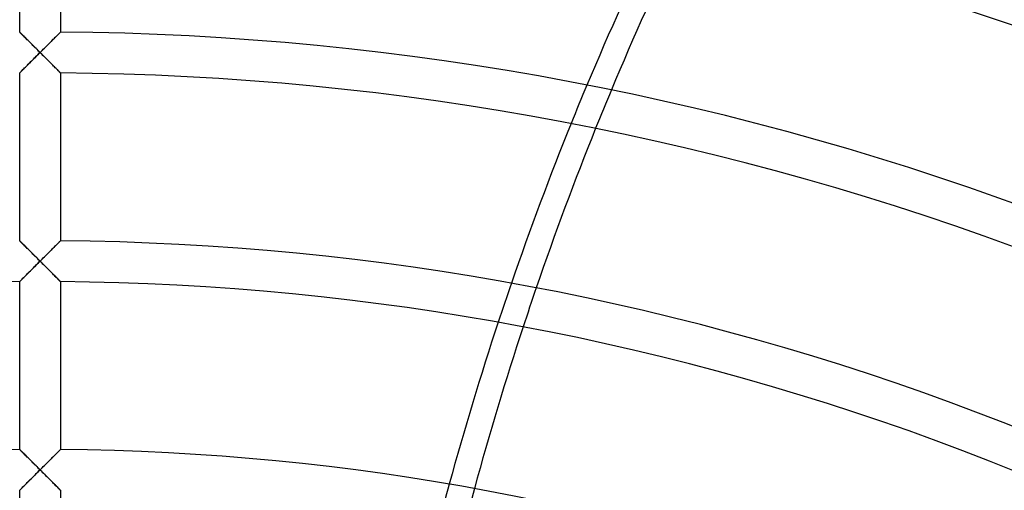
# Model space of a CAD drawing. Header units: millimetres. Extents: x -250 to 250, y -250 to 250.
# Tile 23 of 27: x -1 to 55, y 136 to 163. Entities that reach past the tile are written whole.
import ezdxf

# ---------------------------------------------------------------- set-up
doc = ezdxf.new("R2010")
doc.units = ezdxf.units.MM
doc.layers.add('HIDDEN', color=7, linetype='Continuous')
doc.layers.add('THICK', color=7, linetype='Continuous')

msp = doc.modelspace()

# ---------------------------------------------------------------- linework, layer by layer
at = {"layer": 'HIDDEN'}
for p, q in [((-1.157, 161.953), (-1.16, 161.956)), ((-1.149, 161.945), (-1.157, 161.953)), ((-1.135, 161.931), (-1.149, 161.945)), ((-1.116, 161.912), (-1.135, 161.931)), ((-1.092, 161.888), (-1.116, 161.912)), ((-1.064, 161.861), (-1.092, 161.888)), ((-1.032, 161.829), (-1.064, 161.861)), ((-0.996, 161.793), (-1.032, 161.829)), ((-0.958, 161.755), (-0.996, 161.793)), ((-0.916, 161.713), (-0.958, 161.755)), ((0.958, 161.755), (0.916, 161.713)), ((0.996, 161.793), (0.958, 161.755)), ((1.032, 161.829), (0.996, 161.793)), ((1.064, 161.861), (1.032, 161.829)), ((1.092, 161.888), (1.064, 161.861)), ((1.116, 161.912), (1.092, 161.888)), ((1.135, 161.931), (1.116, 161.912)), ((1.149, 161.945), (1.135, 161.931)), ((1.157, 161.953), (1.149, 161.945)), ((1.16, 161.956), (1.157, 161.953)), ((-0.872, 161.669), (-0.916, 161.713)), ((-0.825, 161.623), (-0.872, 161.669)), ((-0.777, 161.575), (-0.825, 161.623)), ((-0.727, 161.526), (-0.777, 161.575)), ((-0.676, 161.475), (-0.727, 161.526)), ((-0.624, 161.422), (-0.676, 161.475)), ((-0.57, 161.369), (-0.624, 161.422)), ((-0.515, 161.314), (-0.57, 161.369)), ((-0.46, 161.259), (-0.515, 161.314)), ((-0.404, 161.203), (-0.46, 161.259)), ((-0.347, 161.147), (-0.404, 161.203)), ((0.404, 161.203), (0.347, 161.147)), ((0.46, 161.259), (0.404, 161.203)), ((0.515, 161.314), (0.46, 161.259)), ((0.57, 161.369), (0.515, 161.314)), ((0.624, 161.422), (0.57, 161.369)), ((0.676, 161.475), (0.624, 161.422)), ((0.727, 161.526), (0.676, 161.475)), ((0.777, 161.575), (0.727, 161.526)), ((0.825, 161.623), (0.777, 161.575)), ((0.872, 161.669), (0.825, 161.623)), ((0.916, 161.713), (0.872, 161.669)), ((-0.29, 161.09), (-0.347, 161.147)), ((-0.232, 161.032), (-0.29, 161.09)), ((-0.174, 160.974), (-0.232, 161.032)), ((-0.189, 160.611), (-0.126, 160.674)), ((-0.116, 160.916), (-0.174, 160.974)), ((-0.126, 160.674), (-0.063, 160.737)), ((-0.058, 160.858), (-0.116, 160.916)), ((-0.063, 160.737), (0, 160.8)), ((0, 160.8), (-0.058, 160.858)), ((0.058, 160.858), (0, 160.8)), ((0, 160.8), (0.063, 160.737)), ((0.116, 160.916), (0.058, 160.858)), ((0.063, 160.737), (0.126, 160.674)), ((0.174, 160.974), (0.116, 160.916)), ((0.126, 160.674), (0.189, 160.611)), ((0.232, 161.032), (0.174, 160.974)), ((0.29, 161.09), (0.232, 161.032)), ((0.347, 161.147), (0.29, 161.09)), ((-0.779, 160.019), (-0.725, 160.073)), ((-0.725, 160.073), (-0.67, 160.129)), ((-0.67, 160.129), (-0.613, 160.186)), ((-0.613, 160.186), (-0.555, 160.244)), ((-0.555, 160.244), (-0.496, 160.304)), ((-0.496, 160.304), (-0.436, 160.364)), ((-0.436, 160.364), (-0.375, 160.425)), ((-0.375, 160.425), (-0.313, 160.487)), ((-0.313, 160.487), (-0.251, 160.549)), ((-0.251, 160.549), (-0.189, 160.611)), ((0.189, 160.611), (0.251, 160.549)), ((0.251, 160.549), (0.313, 160.487)), ((0.313, 160.487), (0.375, 160.425)), ((0.375, 160.425), (0.436, 160.364)), ((0.436, 160.364), (0.496, 160.304)), ((0.496, 160.304), (0.555, 160.244)), ((0.555, 160.244), (0.613, 160.186)), ((0.613, 160.186), (0.67, 160.129)), ((0.67, 160.129), (0.725, 160.073)), ((0.725, 160.073), (0.779, 160.019)), ((-1.16, 159.636), (-1.157, 159.639)), ((-1.157, 159.639), (-1.147, 159.649)), ((-1.147, 159.649), (-1.131, 159.665)), ((-1.131, 159.665), (-1.109, 159.688)), ((-1.109, 159.688), (-1.081, 159.715)), ((-1.081, 159.715), (-1.049, 159.748)), ((-1.049, 159.748), (-1.012, 159.784)), ((-1.012, 159.784), (-0.972, 159.825)), ((-0.972, 159.825), (-0.928, 159.87)), ((-0.928, 159.87), (-0.881, 159.917)), ((-0.881, 159.917), (-0.831, 159.967)), ((-0.831, 159.967), (-0.779, 160.019)), ((0.779, 160.019), (0.831, 159.967)), ((0.831, 159.967), (0.881, 159.917)), ((0.881, 159.917), (0.928, 159.87)), ((0.928, 159.87), (0.972, 159.825)), ((0.972, 159.825), (1.012, 159.784)), ((1.012, 159.784), (1.049, 159.748)), ((1.049, 159.748), (1.081, 159.715)), ((1.081, 159.715), (1.109, 159.688)), ((1.109, 159.688), (1.131, 159.665)), ((1.131, 159.665), (1.147, 159.649)), ((1.147, 159.649), (1.157, 159.639)), ((1.157, 159.639), (1.16, 159.636)), ((-1.157, 150.086), (-1.16, 150.089)), ((-1.149, 150.078), (-1.157, 150.086)), ((-1.135, 150.064), (-1.149, 150.078)), ((-1.116, 150.045), (-1.135, 150.064)), ((-1.092, 150.021), (-1.116, 150.045)), ((-1.064, 149.994), (-1.092, 150.021)), ((-1.032, 149.962), (-1.064, 149.994)), ((1.064, 149.994), (1.032, 149.962)), ((1.092, 150.021), (1.064, 149.994)), ((1.116, 150.045), (1.092, 150.021)), ((1.135, 150.064), (1.116, 150.045)), ((1.149, 150.078), (1.135, 150.064)), ((1.157, 150.086), (1.149, 150.078)), ((1.16, 150.089), (1.157, 150.086)), ((-0.996, 149.926), (-1.032, 149.962)), ((-0.958, 149.888), (-0.996, 149.926)), ((-0.916, 149.846), (-0.958, 149.888)), ((-0.872, 149.803), (-0.916, 149.846)), ((-0.825, 149.757), (-0.872, 149.803)), ((-0.777, 149.709), (-0.825, 149.757)), ((-0.727, 149.659), (-0.777, 149.709)), ((-0.676, 149.608), (-0.727, 149.659)), ((-0.624, 149.556), (-0.676, 149.608)), ((-0.57, 149.502), (-0.624, 149.556)), ((-0.515, 149.448), (-0.57, 149.502)), ((-0.46, 149.392), (-0.515, 149.448)), ((0.515, 149.448), (0.46, 149.392)), ((0.57, 149.502), (0.515, 149.448)), ((0.624, 149.556), (0.57, 149.502)), ((0.676, 149.608), (0.624, 149.556)), ((0.727, 149.659), (0.676, 149.608)), ((0.777, 149.709), (0.727, 149.659)), ((0.825, 149.757), (0.777, 149.709)), ((0.872, 149.803), (0.825, 149.757)), ((0.916, 149.846), (0.872, 149.803)), ((0.958, 149.888), (0.916, 149.846)), ((0.996, 149.926), (0.958, 149.888)), ((1.032, 149.962), (0.996, 149.926)), ((-0.404, 149.336), (-0.46, 149.392)), ((-0.347, 149.28), (-0.404, 149.336)), ((-0.29, 149.223), (-0.347, 149.28)), ((-0.232, 149.165), (-0.29, 149.223)), ((-0.174, 149.108), (-0.232, 149.165)), ((-0.116, 149.05), (-0.174, 149.108)), ((-0.126, 148.807), (-0.063, 148.87)), ((-0.058, 148.992), (-0.116, 149.05)), ((-0.063, 148.87), (0, 148.933)), ((0, 148.933), (-0.058, 148.992)), ((0.058, 148.992), (0, 148.933)), ((0, 148.933), (0.063, 148.87)), ((0.116, 149.05), (0.058, 148.992)), ((0.063, 148.87), (0.126, 148.807)), ((0.174, 149.108), (0.116, 149.05)), ((0.232, 149.165), (0.174, 149.108)), ((0.29, 149.223), (0.232, 149.165)), ((0.347, 149.28), (0.29, 149.223)), ((0.404, 149.336), (0.347, 149.28)), ((0.46, 149.392), (0.404, 149.336)), ((-0.67, 148.261), (-0.613, 148.319)), ((-0.613, 148.319), (-0.555, 148.377)), ((-0.555, 148.377), (-0.496, 148.437)), ((-0.496, 148.437), (-0.436, 148.497)), ((-0.436, 148.497), (-0.375, 148.558)), ((-0.375, 148.558), (-0.313, 148.62)), ((-0.313, 148.62), (-0.251, 148.682)), ((-0.251, 148.682), (-0.189, 148.745)), ((-0.189, 148.745), (-0.126, 148.807)), ((0.126, 148.807), (0.189, 148.745)), ((0.189, 148.745), (0.251, 148.682)), ((0.251, 148.682), (0.313, 148.62)), ((0.313, 148.62), (0.375, 148.558)), ((0.375, 148.558), (0.436, 148.497)), ((0.436, 148.497), (0.496, 148.437)), ((0.496, 148.437), (0.555, 148.377)), ((0.555, 148.377), (0.613, 148.319)), ((0.613, 148.319), (0.67, 148.261)), ((-1.16, 147.769), (-1.157, 147.772)), ((-1.157, 147.772), (-1.147, 147.782)), ((-1.147, 147.782), (-1.131, 147.798)), ((-1.131, 147.798), (-1.109, 147.82)), ((-1.109, 147.82), (-1.081, 147.848)), ((-1.081, 147.848), (-1.049, 147.88)), ((-1.049, 147.88), (-1.012, 147.917)), ((-1.012, 147.917), (-0.972, 147.958)), ((-0.972, 147.958), (-0.928, 148.003)), ((-0.928, 148.003), (-0.881, 148.05)), ((-0.881, 148.05), (-0.831, 148.1)), ((-0.831, 148.1), (-0.78, 148.152)), ((-0.78, 148.152), (-0.726, 148.206)), ((-0.726, 148.206), (-0.67, 148.261)), ((0.67, 148.261), (0.726, 148.206)), ((0.726, 148.206), (0.78, 148.152)), ((0.78, 148.152), (0.831, 148.1)), ((0.831, 148.1), (0.881, 148.05)), ((0.881, 148.05), (0.928, 148.003)), ((0.928, 148.003), (0.972, 147.958)), ((0.972, 147.958), (1.012, 147.917)), ((1.012, 147.917), (1.049, 147.88)), ((1.049, 147.88), (1.081, 147.848)), ((1.081, 147.848), (1.109, 147.82)), ((1.109, 147.82), (1.131, 147.798)), ((1.131, 147.798), (1.147, 147.782)), ((1.147, 147.782), (1.157, 147.772)), ((1.157, 147.772), (1.16, 147.769)), ((-1.157, 138.219), (-1.16, 138.222)), ((-1.149, 138.211), (-1.157, 138.219)), ((-1.135, 138.197), (-1.149, 138.211)), ((-1.116, 138.178), (-1.135, 138.197)), ((-1.092, 138.154), (-1.116, 138.178)), ((-1.064, 138.127), (-1.092, 138.154)), ((-1.032, 138.095), (-1.064, 138.127)), ((-0.996, 138.059), (-1.032, 138.095)), ((-0.958, 138.021), (-0.996, 138.059)), ((-0.916, 137.98), (-0.958, 138.021)), ((-0.872, 137.936), (-0.916, 137.98)), ((-0.826, 137.89), (-0.872, 137.936)), ((-0.777, 137.842), (-0.826, 137.89)), ((-0.728, 137.792), (-0.777, 137.842)), ((-0.676, 137.741), (-0.728, 137.792)), ((-0.624, 137.689), (-0.676, 137.741)), ((-0.57, 137.635), (-0.624, 137.689)), ((0.624, 137.689), (0.57, 137.635)), ((0.676, 137.741), (0.624, 137.689)), ((0.728, 137.792), (0.676, 137.741)), ((0.777, 137.842), (0.728, 137.792)), ((0.826, 137.89), (0.777, 137.842)), ((0.872, 137.936), (0.826, 137.89)), ((0.916, 137.98), (0.872, 137.936)), ((0.958, 138.021), (0.916, 137.98)), ((0.996, 138.059), (0.958, 138.021)), ((1.032, 138.095), (0.996, 138.059)), ((1.064, 138.127), (1.032, 138.095)), ((1.092, 138.154), (1.064, 138.127)), ((1.116, 138.178), (1.092, 138.154)), ((1.135, 138.197), (1.116, 138.178)), ((1.149, 138.211), (1.135, 138.197)), ((1.157, 138.219), (1.149, 138.211)), ((1.16, 138.222), (1.157, 138.219)), ((-0.515, 137.581), (-0.57, 137.635)), ((-0.46, 137.526), (-0.515, 137.581)), ((-0.404, 137.47), (-0.46, 137.526)), ((-0.347, 137.413), (-0.404, 137.47)), ((-0.29, 137.356), (-0.347, 137.413)), ((-0.232, 137.299), (-0.29, 137.356)), ((-0.174, 137.241), (-0.232, 137.299)), ((-0.116, 137.183), (-0.174, 137.241)), ((-0.058, 137.125), (-0.116, 137.183)), ((0, 137.067), (-0.058, 137.125)), ((0.058, 137.125), (0, 137.067)), ((0.116, 137.183), (0.058, 137.125)), ((0.174, 137.241), (0.116, 137.183)), ((0.232, 137.299), (0.174, 137.241)), ((0.29, 137.356), (0.232, 137.299)), ((0.347, 137.413), (0.29, 137.356)), ((0.404, 137.47), (0.347, 137.413)), ((0.46, 137.526), (0.404, 137.47)), ((0.515, 137.581), (0.46, 137.526)), ((0.57, 137.635), (0.515, 137.581)), ((-0.556, 136.51), (-0.496, 136.569)), ((-0.496, 136.569), (-0.436, 136.63)), ((-0.436, 136.63), (-0.375, 136.691)), ((-0.375, 136.691), (-0.314, 136.753)), ((-0.314, 136.753), (-0.251, 136.815)), ((-0.251, 136.815), (-0.189, 136.878)), ((-0.189, 136.878), (-0.126, 136.941)), ((-0.126, 136.941), (-0.063, 137.004)), ((-0.063, 137.004), (0, 137.067)), ((0, 137.067), (0.063, 137.004)), ((0.063, 137.004), (0.126, 136.941)), ((0.126, 136.941), (0.189, 136.878)), ((0.189, 136.878), (0.251, 136.815)), ((0.251, 136.815), (0.314, 136.753)), ((0.314, 136.753), (0.375, 136.691)), ((0.375, 136.691), (0.436, 136.63)), ((0.436, 136.63), (0.496, 136.569)), ((0.496, 136.569), (0.556, 136.51)), ((-1.081, 135.981), (-1.049, 136.014)), ((-1.049, 136.014), (-1.012, 136.051)), ((-1.012, 136.051), (-0.972, 136.091)), ((-0.972, 136.091), (-0.928, 136.136)), ((-0.928, 136.136), (-0.881, 136.183)), ((-0.881, 136.183), (-0.831, 136.233)), ((-0.831, 136.233), (-0.78, 136.285)), ((-0.78, 136.285), (-0.726, 136.339)), ((-0.726, 136.339), (-0.67, 136.395)), ((-0.67, 136.395), (-0.614, 136.452)), ((-0.614, 136.452), (-0.556, 136.51)), ((0.556, 136.51), (0.614, 136.452)), ((0.614, 136.452), (0.67, 136.395)), ((0.67, 136.395), (0.726, 136.339)), ((0.726, 136.339), (0.78, 136.285)), ((0.78, 136.285), (0.831, 136.233)), ((0.831, 136.233), (0.881, 136.183)), ((0.881, 136.183), (0.928, 136.136)), ((0.928, 136.136), (0.972, 136.091)), ((0.972, 136.091), (1.012, 136.051)), ((1.012, 136.051), (1.049, 136.014)), ((1.049, 136.014), (1.081, 135.981)), ((-1.16, 135.902), (-1.157, 135.905)), ((-1.157, 135.905), (-1.147, 135.915)), ((-1.147, 135.915), (-1.131, 135.931)), ((-1.131, 135.931), (-1.109, 135.953)), ((-1.109, 135.953), (-1.081, 135.981)), ((1.081, 135.981), (1.109, 135.953)), ((1.109, 135.953), (1.131, 135.931)), ((1.131, 135.931), (1.147, 135.915)), ((1.147, 135.915), (1.157, 135.905)), ((1.157, 135.905), (1.16, 135.902))]:
    msp.add_line(p, q, dxfattribs=at)
for radius, start, end in [(214.393, 0, 180.00002), (205, 89.99998, 270.00002), (205, 270.00002, 89.99998), (204, 89.99998, 179.99998), (204, 0, 89.99998)]:
    msp.add_arc((0, 0), radius, start, end, dxfattribs=at)
for centre, start_param, end_param in [((138.583, 82.095), 1.069751, 1.08528), ((140.087, 82.095), 1.071728, 1.08722), ((138.583, 82.095), 1.148419, 1.163595), ((140.087, 82.095), 1.150223, 1.165371), ((138.583, 82.095), 1.225459, 1.240367), ((140.087, 82.095), 1.227137, 1.242025)]:
    msp.add_ellipse(centre, major_axis=(0, 160), ratio=0.766044, start_param=start_param, end_param=end_param, dxfattribs=at)
at = {"layer": 'THICK'}
for p, q in [((-1.16, 161.956), (-1.16, 171.503)), ((1.16, 171.503), (1.16, 161.956)), ((-1.16, 161.956), (-1.157, 161.953)), ((-1.157, 161.953), (-1.148, 161.944)), ((-1.148, 161.944), (-1.133, 161.929)), ((-1.133, 161.929), (-1.113, 161.909)), ((-1.113, 161.909), (-1.087, 161.883)), ((-1.087, 161.883), (-1.057, 161.854)), ((-1.057, 161.854), (-1.023, 161.82)), ((-1.023, 161.82), (-0.985, 161.782)), ((-0.985, 161.782), (-0.944, 161.741)), ((-0.944, 161.741), (-0.899, 161.697)), ((0.899, 161.697), (0.944, 161.741)), ((0.944, 161.741), (0.985, 161.782)), ((0.985, 161.782), (1.023, 161.82)), ((1.023, 161.82), (1.057, 161.854)), ((1.057, 161.854), (1.087, 161.883)), ((1.087, 161.883), (1.113, 161.909)), ((1.113, 161.909), (1.133, 161.929)), ((1.133, 161.929), (1.148, 161.944)), ((1.148, 161.944), (1.157, 161.953)), ((1.157, 161.953), (1.16, 161.956)), ((-0.899, 161.697), (-0.852, 161.65)), ((-0.852, 161.65), (-0.803, 161.601)), ((-0.803, 161.601), (-0.752, 161.551)), ((-0.752, 161.551), (-0.7, 161.498)), ((-0.7, 161.498), (-0.646, 161.445)), ((-0.646, 161.445), (-0.591, 161.39)), ((-0.591, 161.39), (-0.534, 161.333)), ((-0.534, 161.333), (-0.477, 161.276)), ((-0.477, 161.276), (-0.419, 161.218)), ((-0.419, 161.218), (-0.36, 161.16)), ((0.36, 161.16), (0.419, 161.218)), ((0.419, 161.218), (0.477, 161.276)), ((0.477, 161.276), (0.534, 161.333)), ((0.534, 161.333), (0.591, 161.39)), ((0.591, 161.39), (0.646, 161.445)), ((0.646, 161.445), (0.7, 161.498)), ((0.7, 161.498), (0.752, 161.551)), ((0.752, 161.551), (0.803, 161.601)), ((0.803, 161.601), (0.852, 161.65)), ((0.852, 161.65), (0.899, 161.697)), ((-0.36, 161.16), (-0.301, 161.101)), ((-0.301, 161.101), (-0.241, 161.041)), ((-0.241, 161.041), (-0.181, 160.981)), ((-0.129, 160.671), (-0.193, 160.607)), ((-0.181, 160.981), (-0.121, 160.921)), ((-0.065, 160.735), (-0.129, 160.671)), ((-0.121, 160.921), (-0.06, 160.86)), ((0, 160.8), (-0.065, 160.735)), ((-0.06, 160.86), (0, 160.8)), ((0, 160.8), (0.06, 160.86)), ((0.065, 160.735), (0, 160.8)), ((0.06, 160.86), (0.121, 160.921)), ((0.129, 160.671), (0.065, 160.735)), ((0.121, 160.921), (0.181, 160.981)), ((0.193, 160.607), (0.129, 160.671)), ((0.181, 160.981), (0.241, 161.041)), ((0.241, 161.041), (0.301, 161.101)), ((0.301, 161.101), (0.36, 161.16)), ((-0.717, 160.081), (-0.768, 160.03)), ((-0.665, 160.133), (-0.717, 160.081)), ((-0.611, 160.188), (-0.665, 160.133)), ((-0.556, 160.243), (-0.611, 160.188)), ((-0.498, 160.301), (-0.556, 160.243)), ((-0.44, 160.36), (-0.498, 160.301)), ((-0.38, 160.42), (-0.44, 160.36)), ((-0.318, 160.481), (-0.38, 160.42)), ((-0.256, 160.544), (-0.318, 160.481)), ((-0.193, 160.607), (-0.256, 160.544)), ((0.256, 160.544), (0.193, 160.607)), ((0.318, 160.481), (0.256, 160.544)), ((0.38, 160.42), (0.318, 160.481)), ((0.44, 160.36), (0.38, 160.42)), ((0.498, 160.301), (0.44, 160.36)), ((0.556, 160.243), (0.498, 160.301)), ((0.611, 160.188), (0.556, 160.243)), ((0.665, 160.133), (0.611, 160.188)), ((0.717, 160.081), (0.665, 160.133)), ((0.768, 160.03), (0.717, 160.081)), ((-1.157, 159.639), (-1.16, 159.636)), ((-1.16, 150.089), (-1.16, 159.636)), ((-1.148, 159.647), (-1.157, 159.639)), ((-1.134, 159.662), (-1.148, 159.647)), ((-1.115, 159.682), (-1.134, 159.662)), ((-1.09, 159.706), (-1.115, 159.682)), ((-1.061, 159.735), (-1.09, 159.706)), ((-1.029, 159.768), (-1.061, 159.735)), ((-0.992, 159.805), (-1.029, 159.768)), ((-0.952, 159.845), (-0.992, 159.805)), ((-0.91, 159.888), (-0.952, 159.845)), ((-0.865, 159.933), (-0.91, 159.888)), ((-0.817, 159.98), (-0.865, 159.933)), ((-0.768, 160.03), (-0.817, 159.98)), ((0.817, 159.98), (0.768, 160.03)), ((0.865, 159.933), (0.817, 159.98)), ((0.91, 159.888), (0.865, 159.933)), ((0.952, 159.845), (0.91, 159.888)), ((0.992, 159.805), (0.952, 159.845)), ((1.029, 159.768), (0.992, 159.805)), ((1.061, 159.735), (1.029, 159.768)), ((1.09, 159.706), (1.061, 159.735)), ((1.115, 159.682), (1.09, 159.706)), ((1.134, 159.662), (1.115, 159.682)), ((1.148, 159.647), (1.134, 159.662)), ((1.157, 159.639), (1.148, 159.647)), ((1.16, 159.636), (1.157, 159.639)), ((1.16, 159.636), (1.16, 150.089)), ((-1.16, 150.089), (-1.157, 150.086)), ((-1.157, 150.086), (-1.148, 150.077)), ((-1.148, 150.077), (-1.133, 150.062)), ((-1.133, 150.062), (-1.112, 150.042)), ((-1.112, 150.042), (-1.087, 150.016)), ((-1.087, 150.016), (-1.057, 149.987)), ((-1.057, 149.987), (-1.023, 149.953)), ((1.023, 149.953), (1.057, 149.987)), ((1.057, 149.987), (1.087, 150.016)), ((1.087, 150.016), (1.112, 150.042)), ((1.112, 150.042), (1.133, 150.062)), ((1.133, 150.062), (1.148, 150.077)), ((1.148, 150.077), (1.157, 150.086)), ((1.157, 150.086), (1.16, 150.089)), ((-1.023, 149.953), (-0.985, 149.915)), ((-0.985, 149.915), (-0.943, 149.874)), ((-0.943, 149.874), (-0.899, 149.83)), ((-0.899, 149.83), (-0.852, 149.783)), ((-0.852, 149.783), (-0.803, 149.735)), ((-0.803, 149.735), (-0.753, 149.684)), ((-0.753, 149.684), (-0.7, 149.632)), ((-0.7, 149.632), (-0.646, 149.578)), ((-0.646, 149.578), (-0.591, 149.523)), ((-0.591, 149.523), (-0.534, 149.467)), ((-0.534, 149.467), (-0.477, 149.409)), ((0.477, 149.409), (0.534, 149.467)), ((0.534, 149.467), (0.591, 149.523)), ((0.591, 149.523), (0.646, 149.578)), ((0.646, 149.578), (0.7, 149.632)), ((0.7, 149.632), (0.753, 149.684)), ((0.753, 149.684), (0.803, 149.735)), ((0.803, 149.735), (0.852, 149.783)), ((0.852, 149.783), (0.899, 149.83)), ((0.899, 149.83), (0.943, 149.874)), ((0.943, 149.874), (0.985, 149.915)), ((0.985, 149.915), (1.023, 149.953)), ((-0.477, 149.409), (-0.419, 149.352)), ((-0.419, 149.352), (-0.36, 149.293)), ((-0.36, 149.293), (-0.301, 149.234)), ((-0.301, 149.234), (-0.241, 149.174)), ((-0.241, 149.174), (-0.181, 149.114)), ((-0.181, 149.114), (-0.121, 149.054)), ((-0.064, 148.869), (-0.129, 148.804)), ((-0.121, 149.054), (-0.06, 148.994)), ((0, 148.933), (-0.064, 148.869)), ((-0.06, 148.994), (0, 148.933)), ((0, 148.933), (0.06, 148.994)), ((0.064, 148.869), (0, 148.933)), ((0.06, 148.994), (0.121, 149.054)), ((0.129, 148.804), (0.064, 148.869)), ((0.121, 149.054), (0.181, 149.114)), ((0.181, 149.114), (0.241, 149.174)), ((0.241, 149.174), (0.301, 149.234)), ((0.301, 149.234), (0.36, 149.293)), ((0.36, 149.293), (0.419, 149.352)), ((0.419, 149.352), (0.477, 149.409)), ((-0.611, 148.321), (-0.665, 148.267)), ((-0.555, 148.377), (-0.611, 148.321)), ((-0.498, 148.435), (-0.555, 148.377)), ((-0.439, 148.493), (-0.498, 148.435)), ((-0.379, 148.554), (-0.439, 148.493)), ((-0.318, 148.615), (-0.379, 148.554)), ((-0.256, 148.677), (-0.318, 148.615)), ((-0.193, 148.74), (-0.256, 148.677)), ((-0.129, 148.804), (-0.193, 148.74)), ((0.193, 148.74), (0.129, 148.804)), ((0.256, 148.677), (0.193, 148.74)), ((0.318, 148.615), (0.256, 148.677)), ((0.379, 148.554), (0.318, 148.615)), ((0.439, 148.493), (0.379, 148.554)), ((0.498, 148.435), (0.439, 148.493)), ((0.555, 148.377), (0.498, 148.435)), ((0.611, 148.321), (0.555, 148.377)), ((0.665, 148.267), (0.611, 148.321)), ((-1.157, 147.772), (-1.16, 147.769)), ((-1.16, 138.222), (-1.16, 147.769)), ((-1.148, 147.781), (-1.157, 147.772)), ((-1.134, 147.795), (-1.148, 147.781)), ((-1.114, 147.815), (-1.134, 147.795)), ((-1.09, 147.839), (-1.114, 147.815)), ((-1.061, 147.868), (-1.09, 147.839)), ((-1.028, 147.902), (-1.061, 147.868)), ((-0.992, 147.938), (-1.028, 147.902)), ((-0.952, 147.978), (-0.992, 147.938)), ((-0.909, 148.021), (-0.952, 147.978)), ((-0.864, 148.066), (-0.909, 148.021)), ((-0.817, 148.114), (-0.864, 148.066)), ((-0.768, 148.164), (-0.817, 148.114)), ((-0.717, 148.215), (-0.768, 148.164)), ((-0.665, 148.267), (-0.717, 148.215)), ((0.717, 148.215), (0.665, 148.267)), ((0.768, 148.164), (0.717, 148.215)), ((0.817, 148.114), (0.768, 148.164)), ((0.864, 148.066), (0.817, 148.114)), ((0.909, 148.021), (0.864, 148.066)), ((0.952, 147.978), (0.909, 148.021)), ((0.992, 147.938), (0.952, 147.978)), ((1.028, 147.902), (0.992, 147.938)), ((1.061, 147.868), (1.028, 147.902)), ((1.09, 147.839), (1.061, 147.868)), ((1.114, 147.815), (1.09, 147.839)), ((1.134, 147.795), (1.114, 147.815)), ((1.148, 147.781), (1.134, 147.795)), ((1.157, 147.772), (1.148, 147.781)), ((1.16, 147.769), (1.157, 147.772)), ((1.16, 147.769), (1.16, 138.222)), ((-1.16, 138.222), (-1.157, 138.219)), ((-1.157, 138.219), (-1.148, 138.21)), ((-1.148, 138.21), (-1.133, 138.195)), ((-1.133, 138.195), (-1.112, 138.175)), ((-1.112, 138.175), (-1.087, 138.149)), ((-1.087, 138.149), (-1.057, 138.12)), ((-1.057, 138.12), (-1.023, 138.086)), ((-1.023, 138.086), (-0.985, 138.048)), ((-0.985, 138.048), (-0.943, 138.007)), ((-0.943, 138.007), (-0.899, 137.963)), ((-0.899, 137.963), (-0.852, 137.917)), ((-0.852, 137.917), (-0.804, 137.868)), ((-0.804, 137.868), (-0.753, 137.817)), ((-0.753, 137.817), (-0.7, 137.765)), ((-0.7, 137.765), (-0.646, 137.711)), ((-0.646, 137.711), (-0.591, 137.656)), ((0.591, 137.656), (0.646, 137.711)), ((0.646, 137.711), (0.7, 137.765)), ((0.7, 137.765), (0.753, 137.817)), ((0.753, 137.817), (0.804, 137.868)), ((0.804, 137.868), (0.852, 137.917)), ((0.852, 137.917), (0.899, 137.963)), ((0.899, 137.963), (0.943, 138.007)), ((0.943, 138.007), (0.985, 138.048)), ((0.985, 138.048), (1.023, 138.086)), ((1.023, 138.086), (1.057, 138.12)), ((1.057, 138.12), (1.087, 138.149)), ((1.087, 138.149), (1.112, 138.175)), ((1.112, 138.175), (1.133, 138.195)), ((1.133, 138.195), (1.148, 138.21)), ((1.148, 138.21), (1.157, 138.219)), ((1.157, 138.219), (1.16, 138.222)), ((-0.591, 137.656), (-0.534, 137.6)), ((-0.534, 137.6), (-0.477, 137.543)), ((-0.477, 137.543), (-0.419, 137.485)), ((-0.419, 137.485), (-0.36, 137.426)), ((-0.36, 137.426), (-0.301, 137.367)), ((-0.301, 137.367), (-0.241, 137.308)), ((-0.241, 137.308), (-0.181, 137.248)), ((-0.181, 137.248), (-0.121, 137.187)), ((-0.121, 137.187), (-0.06, 137.127)), ((-0.06, 137.127), (0, 137.067)), ((0, 137.067), (0.06, 137.127)), ((0.06, 137.127), (0.121, 137.187)), ((0.121, 137.187), (0.181, 137.248)), ((0.181, 137.248), (0.241, 137.308)), ((0.241, 137.308), (0.301, 137.367)), ((0.301, 137.367), (0.36, 137.426)), ((0.36, 137.426), (0.419, 137.485)), ((0.419, 137.485), (0.477, 137.543)), ((0.477, 137.543), (0.534, 137.6)), ((0.534, 137.6), (0.591, 137.656)), ((-0.497, 136.568), (-0.555, 136.511)), ((-0.439, 136.627), (-0.497, 136.568)), ((-0.379, 136.687), (-0.439, 136.627)), ((-0.318, 136.749), (-0.379, 136.687)), ((-0.256, 136.811), (-0.318, 136.749)), ((-0.193, 136.874), (-0.256, 136.811)), ((-0.129, 136.938), (-0.193, 136.874)), ((-0.064, 137.002), (-0.129, 136.938)), ((0, 137.067), (-0.064, 137.002)), ((0.064, 137.002), (0, 137.067)), ((0.129, 136.938), (0.064, 137.002)), ((0.193, 136.874), (0.129, 136.938)), ((0.256, 136.811), (0.193, 136.874)), ((0.318, 136.749), (0.256, 136.811)), ((0.379, 136.687), (0.318, 136.749)), ((0.439, 136.627), (0.379, 136.687)), ((0.497, 136.568), (0.439, 136.627)), ((0.555, 136.511), (0.497, 136.568)), ((-1.061, 136.002), (-1.09, 135.972)), ((-1.028, 136.035), (-1.061, 136.002)), ((-0.991, 136.072), (-1.028, 136.035)), ((-0.952, 136.112), (-0.991, 136.072)), ((-0.909, 136.155), (-0.952, 136.112)), ((-0.864, 136.2), (-0.909, 136.155)), ((-0.817, 136.248), (-0.864, 136.2)), ((-0.767, 136.297), (-0.817, 136.248)), ((-0.716, 136.349), (-0.767, 136.297)), ((-0.664, 136.401), (-0.716, 136.349)), ((-0.61, 136.455), (-0.664, 136.401)), ((-0.555, 136.511), (-0.61, 136.455)), ((0.61, 136.455), (0.555, 136.511)), ((0.664, 136.401), (0.61, 136.455)), ((0.716, 136.349), (0.664, 136.401)), ((0.767, 136.297), (0.716, 136.349)), ((0.817, 136.248), (0.767, 136.297)), ((0.864, 136.2), (0.817, 136.248)), ((0.909, 136.155), (0.864, 136.2)), ((0.952, 136.112), (0.909, 136.155)), ((0.991, 136.072), (0.952, 136.112)), ((1.028, 136.035), (0.991, 136.072)), ((1.061, 136.002), (1.028, 136.035)), ((1.09, 135.972), (1.061, 136.002)), ((-1.157, 135.905), (-1.16, 135.902)), ((-1.16, 126.355), (-1.16, 135.902)), ((-1.148, 135.914), (-1.157, 135.905)), ((-1.134, 135.928), (-1.148, 135.914)), ((-1.114, 135.948), (-1.134, 135.928)), ((-1.09, 135.972), (-1.114, 135.948)), ((1.114, 135.948), (1.09, 135.972)), ((1.134, 135.928), (1.114, 135.948)), ((1.148, 135.914), (1.134, 135.928)), ((1.157, 135.905), (1.148, 135.914)), ((1.16, 135.902), (1.157, 135.905)), ((1.16, 135.902), (1.16, 126.355))]:
    msp.add_line(p, q, dxfattribs=at)
for radius, start, end in [(218.973, 47.61119, 89.69649), (209.427, 90.31734, 132.26971), (209.427, 47.73031, 89.68262), (207.107, 90.32089, 132.23906), (207.107, 47.7609, 89.67907), (200, 90.3323, 132.14091), (200, 47.85911, 89.66767), (197.56, 47.89446, 89.6636), (195.24, 47.92889, 89.65959), (185.693, 90.35791, 131.92044), (185.693, 48.07958, 89.64205), (183.373, 90.36243, 131.88142), (183.373, 48.1186, 89.63753), (173.827, 48.29003, 89.61765), (171.507, 48.33461, 89.61249), (161.96, 48.53142, 89.58963), (159.64, 48.58281, 89.58367), (150.093, 48.81096, 89.5572), (147.773, 90.44975, 131.12907), (147.773, 48.87089, 89.55021), (138.227, 90.48081, 130.86127), (138.227, 49.13869, 89.51916)]:
    msp.add_arc((0, 0), radius, start, end, dxfattribs=at)
for centre, start_param, end_param in [((138.583, 82.095), 1.004971, 1.069751), ((140.087, 82.095), 1.007124, 1.071728), ((138.583, 82.095), 1.08528, 1.148419), ((140.087, 82.095), 1.08722, 1.150223), ((138.583, 82.095), 1.163595, 1.225459), ((140.087, 82.095), 1.165371, 1.227137)]:
    msp.add_ellipse(centre, major_axis=(0, 160), ratio=0.766044, start_param=start_param, end_param=end_param, dxfattribs=at)

doc.saveas('drawing.dxf')
